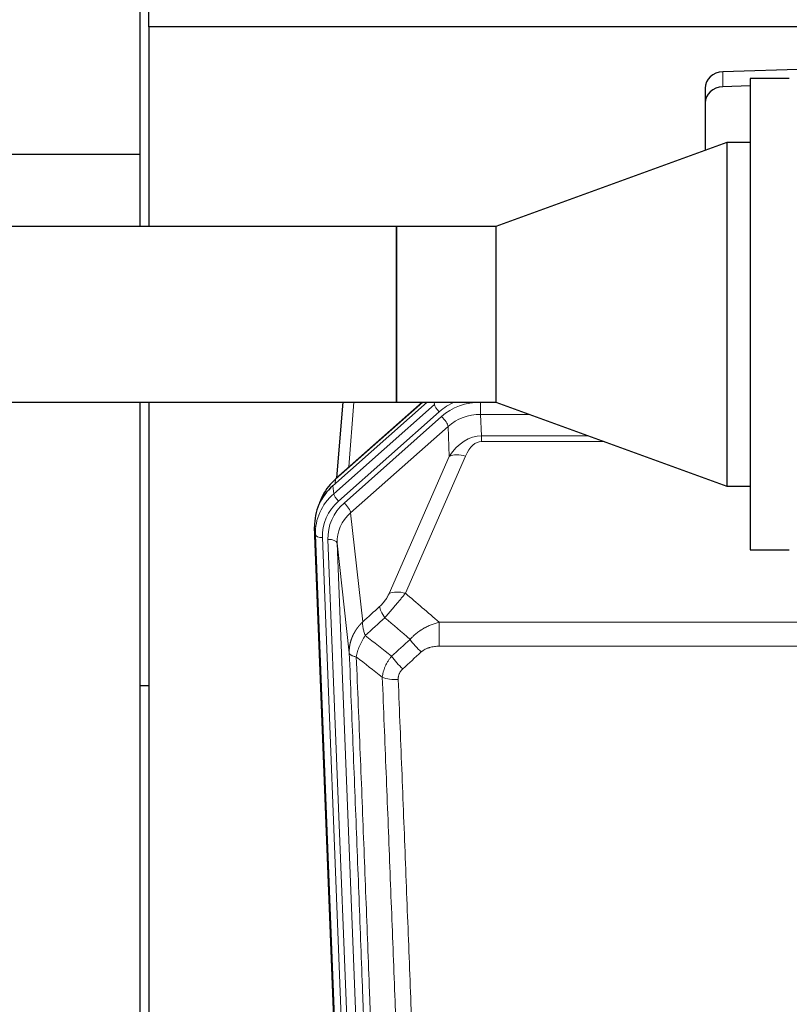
# Model space of a CAD drawing. Header units: inches. Extents: x 0 to 23760, y -13 to 16800.
# Tile 6 of 247: x 2420 to 2753, y 5659 to 6085. Entities that reach past the tile are written whole.
import ezdxf

# ---------------------------------------------------------------- set-up
doc = ezdxf.new("R2010")
doc.units = ezdxf.units.IN
doc.layers.add('1', color=7, linetype='Continuous', true_color=0xffffff)

msp = doc.modelspace()

# ---------------------------------------------------------------- linework, layer by layer
at = {"layer": '1', "color": 2, "linetype": 'Continuous', "lineweight": 25}
for p, q in [((2472.101, 6026.397), (2472.101, 6231.056)), ((2475.764, 6081.61), (2475.764, 6204.435)), ((2475.764, 6081.61), (2475.764, 5995.292)), ((2963.764, 6081.61), (2475.764, 6081.61)), ((2761.441, 6063.327), (2724.325, 6062.178)), ((2753.104, 6059.261), (2736.104, 6059.261)), ((2736.104, 6059.261), (2736.104, 5855.261)), ((2716.604, 6055.086), (2716.604, 6048.621)), ((2736.105, 6056.078), (2724.325, 6055.713)), ((2716.604, 6048.621), (2716.604, 6028.2)), ((2726.104, 6031.658), (2626.104, 5995.261)), ((2736.104, 6031.658), (2726.104, 6031.658)), ((2726.104, 6031.658), (2726.104, 5882.864)), ((2472.101, 6026.397), (2192.679, 6026.397)), ((2472.101, 5995.292), (2472.101, 6026.397)), ((2583.104, 5995.297), (2288.104, 5995.297)), ((2583.104, 5919.224), (2583.104, 5995.297)), ((2626.104, 5995.261), (2583.141, 5995.261)), ((2583.154, 5919.273), (2583.154, 5995.248)), ((2626.104, 5995.261), (2626.104, 5919.261)), ((2288.104, 5919.224), (2583.104, 5919.224)), ((2472.101, 5501.287), (2472.101, 5919.217)), ((2475.764, 5919.224), (2475.764, 5644.351)), ((2555.463, 5883.004), (2596.337, 5919.26)), ((2594.082, 5919.26), (2556.83, 5886.217)), ((2559.737, 5919.224), (2557.109, 5886.465)), ((2583.141, 5919.261), (2626.104, 5919.261)), ((2626.104, 5919.261), (2726.104, 5882.864)), ((2726.104, 5882.864), (2736.104, 5882.864)), ((2560.7, 5532.057), (2547.582, 5865.258)), ((2736.104, 5855.261), (2753.104, 5855.261)), ((2475.791, 5796.386), (2472.15, 5796.386))]:
    msp.add_line(p, q, dxfattribs=at)
at = {"layer": '1', "color": 110, "linetype": 'Continuous', "lineweight": 13}
for p, q in [((2724.325, 6062.178), (2724.325, 6055.713)), ((2555.844, 5879.567), (2599.435, 5918.232)), ((2594.384, 5919.26), (2556.658, 5885.797)), ((2564.636, 5919.224), (2562.383, 5891.143)), ((2599.435, 5918.232), (2599.391, 5919.261)), ((2619.477, 5919.176), (2626.337, 5919.176)), ((2619.477, 5913.883), (2619.477, 5919.176)), ((2601.553, 5915.04), (2557.962, 5876.375)), ((2560.354, 5875.539), (2602.529, 5912.949)), ((2640.882, 5913.883), (2619.477, 5913.883)), ((2619.477, 5913.883), (2619.872, 5904.624)), ((2605.354, 5908.694), (2563.178, 5871.284)), ((2605.908, 5895.729), (2605.354, 5908.694)), ((2619.872, 5904.624), (2666.318, 5904.624)), ((2619.872, 5902.18), (2619.872, 5904.624)), ((2673.034, 5902.18), (2619.872, 5902.18)), ((2579.83, 5836.334), (2605.908, 5895.729)), ((2612.969, 5895.878), (2586.891, 5836.484)), ((2555.463, 5883.004), (2555.844, 5879.567)), ((2556.658, 5885.797), (2556.511, 5883.934)), ((2563.178, 5871.284), (2568.403, 5824.084)), ((2547.963, 5861.821), (2547.582, 5865.258)), ((2561.074, 5528.799), (2547.963, 5861.821)), ((2550.957, 5860.601), (2564.068, 5527.579)), ((2553.349, 5859.765), (2566.415, 5527.871)), ((2557.341, 5858.138), (2570.407, 5526.244)), ((2562.588, 5810.732), (2557.341, 5858.138)), ((2601.518, 5823.964), (2834.691, 5823.964)), ((2601.518, 5813.533), (2601.518, 5823.964)), ((2834.691, 5813.533), (2601.518, 5813.533))]:
    msp.add_line(p, q, dxfattribs=at)
at = {"layer": '1', "color": 2, "linetype": 'Continuous', "lineweight": 25}
for centre, major_axis, ratio, start_param, end_param in [((2724.604, 6055.086), (8, 0), 0.8870108, 1.6057029, 3.1415927), ((2724.604, 6048.621), (8, 0), 0.8870108, 1.6057029, 3.1415927), ((2559.484, 5883.225), (2.654, -2.992), 0.3265056, 3.1415815, 3.4593907), ((2574.604, 5866.067), (27.038, -0.124), 0.8859493, 2.3614032, 3.1805163), ((2575.409, 5864.264), (21.335, -18.979), 0.8422692, 3.1236792, 3.5075057), ((2576.581, 5879.133), (-27.003, -10.205), 0.5569658, 5.3116402, 5.440863)]:
    msp.add_ellipse(centre, major_axis=major_axis, ratio=ratio, start_param=start_param, end_param=end_param, dxfattribs=at)
at = {"layer": '1', "color": 110, "linetype": 'Continuous', "lineweight": 13}
for centre, major_axis, ratio, start_param, end_param in [((2601.553, 5916.426), (1.991, -2.244), 0.3265056, 3.5466571, 5.0650936), ((2618.527, 5899.95), (24.005, -0.115), 0.8880141, 2.0135055, 2.3604315), ((2619.504, 5897.859), (24.005, -0.115), 0.8880141, 1.5761686, 2.3604315), ((2602.529, 5911.102), (-2.654, 2.992), 0.3265056, 3.5466571, 5.0650936), ((2619.504, 5896.012), (20.004, -0.338), 0.8931979, 1.5872545, 2.3715174), ((2620.425, 5874.435), (0.856, -30.184), 0.6622492, 3.1264562, 3.9107192), ((2620.425, 5880.607), (0.705, -21.57), 0.4632665, 3.1264587, 3.9107217), ((2612.969, 5889.707), (-9.156, 4.02), 0.5833249, 4.9631119, 5.806783), ((2574.976, 5862.704), (-27.029, -0.244), 0.8851019, 5.4908287, 6.3099418), ((2557.962, 5877.76), (1.991, -2.244), 0.3265056, 3.5466571, 5.0650936), ((2574.976, 5861.319), (24.034, -0.11), 0.8859493, 2.3614032, 3.1805163), ((2577.368, 5860.483), (24.034, -0.11), 0.8859493, 2.3614032, 3.1805163), ((2560.354, 5873.692), (2.654, -2.992), 0.3265056, 0.4050645, 1.9235009), ((2577.368, 5858.636), (20.033, -0.591), 0.8872905, 2.3837407, 3.2028538), ((2550.957, 5861.986), (2.998, 0.118), 0.4614673, 3.175787, 4.6942235), ((2553.349, 5857.918), (3.997, 0.157), 0.4614673, 0.0341943, 1.5526308), ((2586.891, 5830.312), (-9.156, 4.02), 0.5833249, 4.9631119, 5.806783), ((2582.804, 5824.714), (6.719, -7.407), 0.3029797, 3.5431496, 4.2886573), ((2593.76, 5815.327), (6.736, -7.391), 0.3030979, 4.2875497, 5.03344), ((2585.751, 5808.035), (6.729, -7.397), 0.3051216, 4.2889758, 5.0360109), ((2583.779, 5803.441), (-9.992, -0.404), 0.431453, 0.7935197, 1.5533391)]:
    msp.add_ellipse(centre, major_axis=major_axis, ratio=ratio, start_param=start_param, end_param=end_param, dxfattribs=at)
at = {"layer": '1', "color": 2, "linetype": 'Continuous', "lineweight": 25}
for points in [[(2583.154, 5995.248), (2583.138, 5995.264), (2583.121, 5995.281), (2583.104, 5995.297)], [(2583.154, 5919.273), (2583.138, 5919.257), (2583.121, 5919.241), (2583.104, 5919.224)]]:
    msp.add_open_spline(points, degree=3, dxfattribs=at)
at = {"layer": '1', "color": 110, "linetype": 'Continuous', "lineweight": 13}
for points, knots in [([(2579.83, 5836.334), (2579.805, 5836.276), (2579.779, 5836.218), (2579.726, 5836.102), (2579.699, 5836.044), (2579.616, 5835.868), (2579.559, 5835.751), (2579.379, 5835.395), (2579.251, 5835.156), (2579.043, 5834.793), (2578.971, 5834.672), (2578.859, 5834.488), (2578.803, 5834.396), (2578.744, 5834.304), (2578.705, 5834.242), (2578.685, 5834.211), (2578.506, 5833.933), (2578.338, 5833.688), (2577.988, 5833.202), (2577.804, 5832.961), (2577.564, 5832.662), (2577.491, 5832.573), (2577.417, 5832.484), (2577.367, 5832.424), (2577.342, 5832.395), (2577.217, 5832.247), (2577.115, 5832.131), (2576.809, 5831.788), (2576.601, 5831.567), (2576.177, 5831.14), (2575.962, 5830.934), (2575.743, 5830.736)], [0, 0, 0, 0, 0.03125, 0.03125, 0.0625, 0.0625, 0.125, 0.125, 0.25, 0.25, 0.3125, 0.3125, 0.34375, 0.359375, 0.359375, 0.375, 0.375, 0.5, 0.5, 0.625, 0.625, 0.65625, 0.671875, 0.671875, 0.6875, 0.6875, 0.75, 0.75, 0.875, 0.875, 1, 1, 1, 1]), ([(2577.996, 5825.904), (2578.38, 5826.342), (2579.15, 5827.226), (2579.926, 5828.125), (2580.51, 5828.806), (2580.705, 5829.034), (2580.949, 5829.32), (2580.998, 5829.377), (2581.095, 5829.491), (2581.241, 5829.663), (2581.387, 5829.834), (2581.871, 5830.404), (2582.255, 5830.858), (2583.014, 5831.761), (2583.389, 5832.21), (2583.854, 5832.769), (2583.947, 5832.881), (2584.131, 5833.103), (2584.406, 5833.435), (2584.676, 5833.763), (2585.21, 5834.412), (2585.558, 5834.837), (2586.068, 5835.463), (2586.236, 5835.67), (2586.484, 5835.978), (2586.567, 5836.08), (2586.73, 5836.283), (2586.811, 5836.383), (2586.891, 5836.484)], [0, 0, 0, 0, 0.125, 0.25, 0.25, 0.3125, 0.3125, 0.328125, 0.328125, 0.34375, 0.375, 0.375, 0.5, 0.5, 0.625, 0.625, 0.65625, 0.65625, 0.6875, 0.75, 0.75, 0.875, 0.875, 0.9375, 0.9375, 0.96875, 0.96875, 1, 1, 1, 1]), ([(2562.588, 5810.732), (2562.588, 5810.752), (2562.586, 5810.792), (2562.584, 5810.852), (2562.583, 5810.911), (2562.581, 5810.971), (2562.58, 5811.031), (2562.579, 5811.09), (2562.579, 5811.15), (2562.578, 5811.21), (2562.578, 5811.269), (2562.578, 5811.329), (2562.578, 5811.389), (2562.579, 5811.448), (2562.58, 5811.508), (2562.581, 5811.567), (2562.582, 5811.627), (2562.583, 5811.687), (2562.585, 5811.746), (2562.587, 5811.806), (2562.589, 5811.865), (2562.591, 5811.925), (2562.594, 5811.984), (2562.597, 5812.043), (2562.6, 5812.103), (2562.603, 5812.162), (2562.607, 5812.222), (2562.61, 5812.281), (2562.614, 5812.34), (2562.619, 5812.4), (2562.623, 5812.459), (2562.628, 5812.518), (2562.633, 5812.577), (2562.638, 5812.636), (2562.643, 5812.696), (2562.649, 5812.755), (2562.655, 5812.814), (2562.661, 5812.873), (2562.667, 5812.932), (2562.673, 5812.991), (2562.68, 5813.05), (2562.687, 5813.109), (2562.694, 5813.168), (2562.702, 5813.227), (2562.709, 5813.285), (2562.717, 5813.344), (2562.725, 5813.403), (2562.733, 5813.462), (2562.742, 5813.52), (2562.75, 5813.579), (2562.759, 5813.638), (2562.768, 5813.696), (2562.778, 5813.755), (2562.787, 5813.813), (2562.797, 5813.872), (2562.807, 5813.93), (2562.817, 5813.988), (2562.828, 5814.047), (2562.839, 5814.105), (2562.849, 5814.163), (2562.86, 5814.221), (2562.872, 5814.279), (2562.883, 5814.338), (2562.895, 5814.396), (2562.907, 5814.454), (2562.919, 5814.511), (2562.931, 5814.569), (2562.944, 5814.627), (2562.957, 5814.685), (2562.97, 5814.743), (2562.983, 5814.8), (2562.996, 5814.858), (2563.01, 5814.916), (2563.024, 5814.973), (2563.038, 5815.031), (2563.052, 5815.088), (2563.067, 5815.145), (2563.081, 5815.203), (2563.096, 5815.26), (2563.111, 5815.317), (2563.126, 5815.374), (2563.142, 5815.431), (2563.157, 5815.488), (2563.173, 5815.545), (2563.189, 5815.602), (2563.206, 5815.659), (2563.222, 5815.716), (2563.239, 5815.773), (2563.256, 5815.829), (2563.273, 5815.886), (2563.29, 5815.942), (2563.307, 5815.999), (2563.325, 5816.055), (2563.343, 5816.112), (2563.361, 5816.168), (2563.379, 5816.224), (2563.398, 5816.28), (2563.416, 5816.336), (2563.435, 5816.392), (2563.454, 5816.448), (2563.473, 5816.504), (2563.493, 5816.56), (2563.512, 5816.616), (2563.532, 5816.671), (2563.552, 5816.727), (2563.572, 5816.783), (2563.593, 5816.838), (2563.613, 5816.893), (2563.634, 5816.949), (2563.655, 5817.004), (2563.676, 5817.059), (2563.697, 5817.114), (2563.719, 5817.169), (2563.741, 5817.224), (2563.762, 5817.279), (2563.784, 5817.334), (2563.807, 5817.389), (2563.829, 5817.443), (2563.852, 5817.498), (2563.874, 5817.552), (2563.897, 5817.607), (2563.921, 5817.661), (2563.944, 5817.715), (2563.967, 5817.77), (2563.991, 5817.824), (2564.015, 5817.878), (2564.039, 5817.932), (2564.063, 5817.985), (2564.088, 5818.039), (2564.112, 5818.093), (2564.137, 5818.147), (2564.162, 5818.2), (2564.187, 5818.254), (2564.212, 5818.307), (2564.237, 5818.36), (2564.263, 5818.413), (2564.289, 5818.467), (2564.315, 5818.52), (2564.341, 5818.572), (2564.367, 5818.625), (2564.394, 5818.678), (2564.42, 5818.731), (2564.447, 5818.783), (2564.474, 5818.836), (2564.501, 5818.888), (2564.528, 5818.941), (2564.556, 5818.993), (2564.583, 5819.045), (2564.611, 5819.097), (2564.639, 5819.149), (2564.667, 5819.201), (2564.696, 5819.253), (2564.724, 5819.304), (2564.753, 5819.356), (2564.781, 5819.408), (2564.81, 5819.459), (2564.839, 5819.51), (2564.869, 5819.562), (2564.898, 5819.613), (2564.928, 5819.664), (2564.957, 5819.715), (2564.987, 5819.766), (2565.017, 5819.816), (2565.047, 5819.867), (2565.078, 5819.918), (2565.108, 5819.968), (2565.139, 5820.019), (2565.17, 5820.069), (2565.201, 5820.119), (2565.232, 5820.169), (2565.263, 5820.219), (2565.294, 5820.269), (2565.326, 5820.319), (2565.358, 5820.369), (2565.389, 5820.418), (2565.421, 5820.468), (2565.453, 5820.517), (2565.486, 5820.566), (2565.518, 5820.616), (2565.551, 5820.665), (2565.583, 5820.714), (2565.616, 5820.763), (2565.649, 5820.811), (2565.682, 5820.86), (2565.716, 5820.909), (2565.749, 5820.957), (2565.783, 5821.006), (2565.816, 5821.054), (2565.85, 5821.102), (2565.884, 5821.15), (2565.918, 5821.198), (2565.953, 5821.246), (2565.987, 5821.294), (2566.022, 5821.342), (2566.056, 5821.389), (2566.091, 5821.437), (2566.126, 5821.484), (2566.161, 5821.531), (2566.196, 5821.578), (2566.232, 5821.625), (2566.267, 5821.672), (2566.303, 5821.719), (2566.339, 5821.766), (2566.374, 5821.813), (2566.41, 5821.859), (2566.447, 5821.905), (2566.483, 5821.952), (2566.519, 5821.998), (2566.556, 5822.044), (2566.592, 5822.09), (2566.629, 5822.136), (2566.666, 5822.182), (2566.703, 5822.227), (2566.74, 5822.273), (2566.777, 5822.318), (2566.815, 5822.364), (2566.852, 5822.409), (2566.89, 5822.454), (2566.928, 5822.499), (2566.965, 5822.544), (2567.003, 5822.588), (2567.042, 5822.633), (2567.08, 5822.678), (2567.118, 5822.722), (2567.157, 5822.766), (2567.195, 5822.811), (2567.234, 5822.855), (2567.273, 5822.899), (2567.312, 5822.943), (2567.351, 5822.986), (2567.39, 5823.03), (2567.429, 5823.073), (2567.468, 5823.117), (2567.508, 5823.16), (2567.547, 5823.203), (2567.587, 5823.246), (2567.627, 5823.289), (2567.667, 5823.332), (2567.707, 5823.375), (2567.747, 5823.418), (2567.787, 5823.46), (2567.828, 5823.502), (2567.868, 5823.545), (2567.909, 5823.587), (2567.949, 5823.629), (2567.99, 5823.671), (2568.031, 5823.713), (2568.072, 5823.754), (2568.113, 5823.796), (2568.154, 5823.837), (2568.195, 5823.879), (2568.237, 5823.92), (2568.278, 5823.961), (2568.32, 5824.002), (2568.361, 5824.043), (2568.389, 5824.07), (2568.403, 5824.084)], [0, 0, 0, 0, 0.0042303, 0.0084583, 0.0126838, 0.016907, 0.0211277, 0.0253461, 0.0295621, 0.0337757, 0.037987, 0.0421959, 0.0464023, 0.0506064, 0.0548082, 0.0590075, 0.0632045, 0.0673991, 0.0715913, 0.0757811, 0.0799686, 0.0841537, 0.0883364, 0.0925167, 0.0966947, 0.1008703, 0.1050435, 0.1092144, 0.1133829, 0.117549, 0.1217128, 0.1258741, 0.1300332, 0.1341898, 0.1383441, 0.1424961, 0.1466456, 0.1507929, 0.1549377, 0.1590802, 0.1632203, 0.1673581, 0.1714935, 0.1756266, 0.1797573, 0.1838856, 0.1880116, 0.1921352, 0.1962565, 0.2003755, 0.204492, 0.2086063, 0.2127182, 0.2168277, 0.2209349, 0.2250397, 0.2291422, 0.2332423, 0.2373401, 0.2414356, 0.2455287, 0.2496195, 0.2537079, 0.257794, 0.2618777, 0.2659591, 0.2700382, 0.2741149, 0.2781893, 0.2822614, 0.2863311, 0.2903985, 0.2944635, 0.2985262, 0.3025866, 0.3066447, 0.3107004, 0.3147538, 0.3188048, 0.3228536, 0.3269, 0.3309441, 0.3349858, 0.3390253, 0.3430624, 0.3470972, 0.3511296, 0.3551598, 0.3591876, 0.3632131, 0.3672363, 0.3712571, 0.3752757, 0.3792919, 0.3833058, 0.3873174, 0.3913267, 0.3953337, 0.3993384, 0.4033407, 0.4073408, 0.4113385, 0.4153339, 0.419327, 0.4233179, 0.4273064, 0.4312926, 0.4352765, 0.4392581, 0.4432373, 0.4472143, 0.451189, 0.4551614, 0.4591315, 0.4630993, 0.4670648, 0.471028, 0.4749889, 0.4789475, 0.4829038, 0.4868578, 0.4908095, 0.494759, 0.4987061, 0.502651, 0.5065936, 0.5105338, 0.5144718, 0.5184076, 0.522341, 0.5262721, 0.530201, 0.5341276, 0.5380519, 0.5419739, 0.5458936, 0.5498111, 0.5537262, 0.5576392, 0.5615498, 0.5654581, 0.5693642, 0.573268, 0.5771696, 0.5810688, 0.5849658, 0.5888606, 0.592753, 0.5966432, 0.6005311, 0.6044168, 0.6083002, 0.6121813, 0.6160602, 0.6199368, 0.6238111, 0.6276832, 0.6315531, 0.6354206, 0.6392859, 0.643149, 0.6470098, 0.6508684, 0.6547247, 0.6585787, 0.6624305, 0.66628, 0.6701273, 0.6739724, 0.6778152, 0.6816557, 0.685494, 0.6893301, 0.6931639, 0.6969955, 0.7008248, 0.7046519, 0.7084768, 0.7122994, 0.7161198, 0.7199379, 0.7237539, 0.7275675, 0.731379, 0.7351882, 0.7389952, 0.7427999, 0.7466024, 0.7504027, 0.7542008, 0.7579966, 0.7617902, 0.7655816, 0.7693708, 0.7731577, 0.7769424, 0.7807249, 0.7845052, 0.7882833, 0.7920591, 0.7958327, 0.7996042, 0.8033734, 0.8071403, 0.8109051, 0.8146677, 0.818428, 0.8221862, 0.8259421, 0.8296958, 0.8334474, 0.8371967, 0.8409438, 0.8446887, 0.8484314, 0.8521719, 0.8559102, 0.8596463, 0.8633802, 0.867112, 0.8708415, 0.8745688, 0.8782939, 0.8820169, 0.8857376, 0.8894562, 0.8931726, 0.8968867, 0.9005987, 0.9043086, 0.9080162, 0.9117216, 0.9154249, 0.919126, 0.9228249, 0.9265216, 0.9302161, 0.9339085, 0.9375987, 0.9412867, 0.9449725, 0.9486562, 0.9523377, 0.956017, 0.9596942, 0.9633691, 0.967042, 0.9707126, 0.9743811, 0.9780474, 0.9817116, 0.9853736, 0.9890334, 0.9926911, 0.9963466, 1, 1, 1, 1]), ([(2569.509, 5818.197), (2569.402, 5818.481), (2569.302, 5818.763), (2569.115, 5819.32), (2569.028, 5819.596), (2568.868, 5820.138), (2568.796, 5820.405), (2568.667, 5820.929), (2568.61, 5821.186), (2568.514, 5821.687), (2568.474, 5821.931), (2568.411, 5822.405), (2568.389, 5822.635), (2568.348, 5823.3), (2568.357, 5823.711), (2568.403, 5824.084)], [0, 0, 0, 0, 0.125, 0.125, 0.25, 0.25, 0.375, 0.375, 0.5, 0.5, 0.625, 0.625, 0.75, 0.75, 1, 1, 1, 1]), ([(2588.942, 5816.513), (2589.142, 5816.742), (2589.348, 5816.967), (2589.665, 5817.298), (2589.772, 5817.408), (2589.988, 5817.625), (2590.098, 5817.733), (2590.651, 5818.264), (2591.112, 5818.67), (2592.069, 5819.448), (2592.565, 5819.819), (2593.207, 5820.261), (2593.336, 5820.349), (2593.532, 5820.478), (2593.598, 5820.521), (2593.729, 5820.606), (2593.795, 5820.648), (2594.126, 5820.858), (2594.461, 5821.062), (2594.801, 5821.257), (2594.937, 5821.335), (2595.005, 5821.374), (2595.211, 5821.488), (2595.348, 5821.563), (2595.762, 5821.784), (2596.039, 5821.926), (2596.877, 5822.335), (2597.442, 5822.586), (2598.585, 5823.048), (2599.163, 5823.259), (2600.331, 5823.641), (2600.922, 5823.812), (2601.518, 5823.964)], [0, 0, 0, 0, 0.0625, 0.0625, 0.09375, 0.09375, 0.125, 0.125, 0.25, 0.25, 0.375, 0.375, 0.40625, 0.40625, 0.421875, 0.421875, 0.4375, 0.4375, 0.5, 0.515625, 0.515625, 0.53125, 0.53125, 0.5625, 0.5625, 0.625, 0.625, 0.75, 0.75, 0.875, 0.875, 1, 1, 1, 1]), ([(2565.644, 5808.952), (2565.773, 5809.696), (2565.951, 5810.459), (2566.408, 5812.003), (2566.685, 5812.785), (2567.173, 5813.959), (2567.348, 5814.35), (2567.72, 5815.131), (2567.917, 5815.521), (2568.544, 5816.683), (2569.006, 5817.449), (2569.509, 5818.197)], [0, 0, 0, 0, 0.25, 0.25, 0.5, 0.5, 0.625, 0.625, 0.75, 0.75, 1, 1, 1, 1]), ([(2574.784, 5488.064), (2574.339, 5500.911), (2573.433, 5526.762), (2572.026, 5566.006), (2571.056, 5592.48), (2570.501, 5607.459), (2570.44, 5609.125), (2570.316, 5612.458), (2570.13, 5617.462), (2569.693, 5629.161), (2569.315, 5639.229), (2568.997, 5647.643), (2568.933, 5649.327), (2568.805, 5652.697), (2568.613, 5657.754), (2568.163, 5669.578), (2567.773, 5679.751), (2566.987, 5700.146), (2565.924, 5727.473), (2564.283, 5768.868), (2563.158, 5796.732), (2562.588, 5810.732)], [0, 0, 0, 0, 0.125, 0.25, 0.375, 0.375, 0.390625, 0.390625, 0.40625, 0.4375, 0.5, 0.5, 0.515625, 0.515625, 0.53125, 0.5625, 0.625, 0.625, 0.75, 0.875, 1, 1, 1, 1]), ([(2562.588, 5810.732), (2562.618, 5810.528), (2562.708, 5810.333), (2562.931, 5810.059), (2563.02, 5809.97), (2563.226, 5809.801), (2563.343, 5809.72), (2563.604, 5809.567), (2563.749, 5809.494), (2564.063, 5809.359), (2564.233, 5809.295), (2564.597, 5809.179), (2564.791, 5809.126), (2565.201, 5809.03), (2565.417, 5808.988), (2565.644, 5808.952)], [0, 0, 0, 0, 0.25, 0.25, 0.375, 0.375, 0.5, 0.5, 0.625, 0.625, 0.75, 0.75, 0.875, 0.875, 1, 1, 1, 1]), ([(2593.76, 5811.057), (2593.885, 5811.172), (2594.015, 5811.282), (2594.216, 5811.442), (2594.285, 5811.494), (2594.422, 5811.595), (2594.492, 5811.645), (2594.845, 5811.887), (2595.139, 5812.063), (2595.749, 5812.381), (2596.065, 5812.524), (2596.473, 5812.684), (2596.555, 5812.715), (2596.719, 5812.776), (2596.802, 5812.804), (2597.05, 5812.888), (2597.217, 5812.94), (2597.718, 5813.085), (2598.055, 5813.167), (2598.735, 5813.304), (2599.077, 5813.36), (2599.767, 5813.448), (2600.114, 5813.48), (2600.813, 5813.522), (2601.164, 5813.533), (2601.518, 5813.533)], [0, 0, 0, 0, 0.0625, 0.0625, 0.09375, 0.09375, 0.125, 0.125, 0.25, 0.25, 0.375, 0.375, 0.40625, 0.40625, 0.4375, 0.4375, 0.5, 0.5, 0.625, 0.625, 0.75, 0.75, 0.875, 0.875, 1, 1, 1, 1]), ([(2565.644, 5808.952), (2566.215, 5794.899), (2567.343, 5766.928), (2568.988, 5725.377), (2570.055, 5697.945), (2570.843, 5677.472), (2571.234, 5667.261), (2571.686, 5655.393), (2571.878, 5650.316), (2572.006, 5646.933), (2572.07, 5645.243), (2572.389, 5636.797), (2572.769, 5626.69), (2573.206, 5614.947), (2573.393, 5609.924), (2573.517, 5606.578), (2573.579, 5604.906), (2574.135, 5589.87), (2575.108, 5563.295), (2576.519, 5523.901), (2577.427, 5497.952), (2577.873, 5485.055)], [0, 0, 0, 0, 0.125, 0.25, 0.375, 0.375, 0.4375, 0.46875, 0.484375, 0.484375, 0.5, 0.5, 0.5625, 0.59375, 0.609375, 0.609375, 0.625, 0.625, 0.75, 0.875, 1, 1, 1, 1]), ([(2576.896, 5800.084), (2576.932, 5800.478), (2576.985, 5800.873), (2577.073, 5801.367), (2577.092, 5801.466), (2577.132, 5801.664), (2577.153, 5801.763), (2577.218, 5802.06), (2577.266, 5802.258), (2577.423, 5802.848), (2577.664, 5803.632), (2577.972, 5804.408), (2578.228, 5804.987), (2578.34, 5805.228), (2578.459, 5805.468), (2578.506, 5805.564), (2578.531, 5805.612), (2578.604, 5805.755), (2578.654, 5805.851), (2578.908, 5806.325), (2579.126, 5806.699), (2579.592, 5807.434), (2580.086, 5808.158), (2580.638, 5808.858), (2580.929, 5809.202)], [0, 0, 0, 0, 0.125, 0.125, 0.15625, 0.15625, 0.1875, 0.1875, 0.25, 0.25, 0.375, 0.5, 0.5, 0.5625, 0.578125, 0.578125, 0.59375, 0.59375, 0.625, 0.625, 0.75, 0.75, 0.875, 1, 1, 1, 1]), ([(2583.779, 5799.124), (2583.77, 5799.337), (2583.773, 5799.55), (2583.79, 5799.816), (2583.794, 5799.87), (2583.804, 5799.976), (2583.809, 5800.029), (2583.828, 5800.188), (2583.844, 5800.294), (2583.899, 5800.607), (2583.948, 5800.814), (2584.068, 5801.221), (2584.14, 5801.422), (2584.266, 5801.718), (2584.311, 5801.816), (2584.384, 5801.962), (2584.408, 5802.01), (2584.46, 5802.107), (2584.486, 5802.155), (2584.621, 5802.391), (2584.739, 5802.574), (2584.995, 5802.927), (2585.133, 5803.097), (2585.428, 5803.426), (2585.585, 5803.584), (2585.751, 5803.736)], [0, 0, 0, 0, 0.125, 0.125, 0.15625, 0.15625, 0.1875, 0.1875, 0.25, 0.25, 0.375, 0.375, 0.5, 0.5, 0.5625, 0.5625, 0.59375, 0.59375, 0.625, 0.625, 0.75, 0.75, 0.875, 0.875, 1, 1, 1, 1]), ([(2588.87, 5481.487), (2588.432, 5494.184), (2587.54, 5519.729), (2586.618, 5545.576), (2585.915, 5565.074), (2585.679, 5571.593), (2585.203, 5584.667), (2584.962, 5591.223), (2584.236, 5610.947), (2583.744, 5624.167), (2583.12, 5640.781), (2582.994, 5644.108), (2582.743, 5650.77), (2582.364, 5660.775), (2581.981, 5670.817), (2581.209, 5690.95), (2580.166, 5717.924), (2578.556, 5758.776), (2577.454, 5786.272), (2576.896, 5800.084)], [0, 0, 0, 0, 0.125, 0.25, 0.25, 0.3125, 0.3125, 0.375, 0.375, 0.5, 0.5, 0.53125, 0.53125, 0.5625, 0.625, 0.625, 0.75, 0.875, 1, 1, 1, 1]), ([(2583.779, 5799.124), (2584.336, 5785.293), (2585.437, 5757.763), (2587.045, 5716.859), (2588.087, 5689.851), (2588.858, 5669.692), (2589.24, 5659.638), (2589.618, 5649.62), (2589.87, 5642.949), (2589.995, 5639.618), (2590.619, 5622.983), (2591.11, 5609.745), (2591.835, 5589.996), (2592.075, 5583.432), (2592.551, 5570.341), (2592.787, 5563.815), (2593.489, 5544.292), (2594.409, 5518.412), (2595.3, 5492.834), (2595.737, 5480.121)], [0, 0, 0, 0, 0.125, 0.25, 0.375, 0.375, 0.4375, 0.46875, 0.46875, 0.5, 0.5, 0.625, 0.625, 0.6875, 0.6875, 0.75, 0.75, 0.875, 1, 1, 1, 1])]:
    msp.add_open_spline(points, degree=3, knots=knots, dxfattribs=at)
for points in [[(2586.891, 5836.484), (2591.77, 5832.313), (2596.646, 5828.14), (2601.518, 5823.964)], [(2568.403, 5824.084), (2570.85, 5826.299), (2573.297, 5828.517), (2575.743, 5830.736)], [(2577.996, 5825.904), (2575.167, 5823.333), (2572.338, 5820.764), (2569.509, 5818.197)], [(2588.942, 5816.513), (2585.295, 5819.645), (2581.647, 5822.775), (2577.996, 5825.904)], [(2569.509, 5818.197), (2573.314, 5815.194), (2577.12, 5812.196), (2580.929, 5809.202)], [(2580.929, 5809.202), (2583.6, 5811.637), (2586.271, 5814.074), (2588.942, 5816.513)], [(2593.76, 5811.057), (2591.09, 5808.615), (2588.421, 5806.174), (2585.751, 5803.736)], [(2576.896, 5800.084), (2573.143, 5803.036), (2569.393, 5805.991), (2565.644, 5808.952)]]:
    msp.add_open_spline(points, degree=3, dxfattribs=at)

doc.saveas('drawing.dxf')
